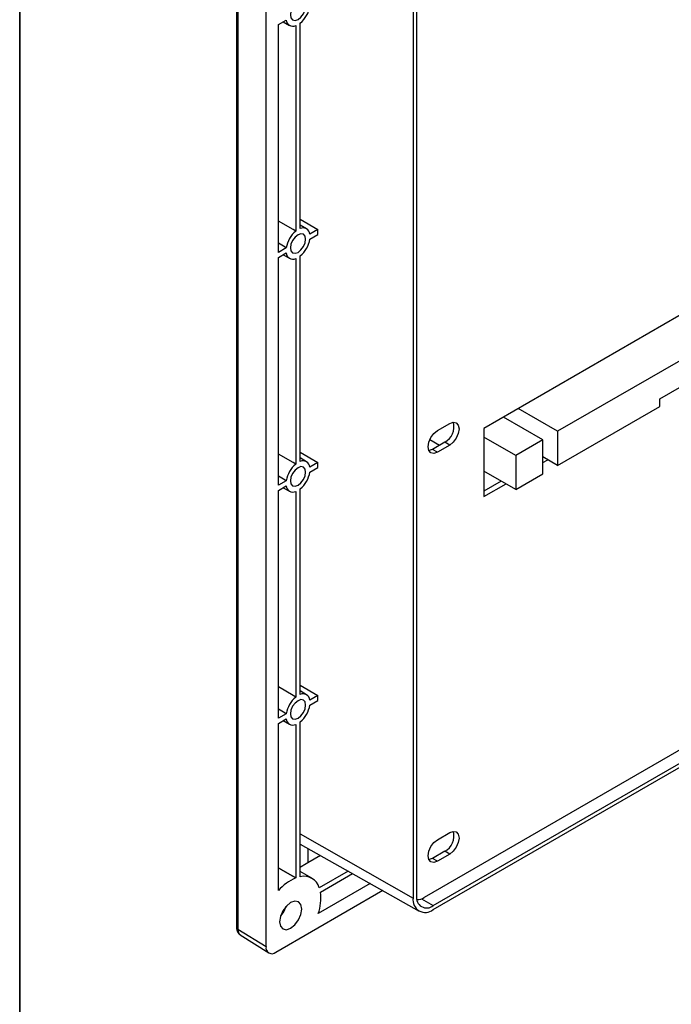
# Model space of a CAD drawing. Header units: millimetres. Extents: x 7187 to 8806, y -3756 to -2918.
# Tile 204 of 250: x 8371 to 8465, y -3383 to -3241. Entities that reach past the tile are written whole.
import ezdxf

# ---------------------------------------------------------------- set-up
doc = ezdxf.new("R2010")
doc.units = ezdxf.units.MM
doc.header["$LTSCALE"] = 3

msp = doc.modelspace()

# ---------------------------------------------------------------- linework, layer by layer
at = {"linetype": 'Continuous', "lineweight": 30}
for p, q in [((8402.01, -3174.81), (8402.01, -3371.59)), ((8402.23, -3175.12), (8402.23, -3371.91)), ((8406.27, -3374.41), (8406.27, -3177.63)), ((8427.42, -3191.54), (8427.42, -3367.42)), ((8427.92, -3191.25), (8427.92, -3367.14)), ((8408.04, -3241.89), (8409.16, -3241.24)), ((8408.72, -3241.49), (8409.65, -3242.01)), ((8411.19, -3271.21), (8411.19, -3241.67)), ((8408.04, -3274.63), (8408.04, -3241.89)), ((8410.55, -3242.04), (8410.55, -3271.58)), ((8411.19, -3269.88), (8413.73, -3271.34)), ((8412.1, -3271.25), (8411.19, -3270.71)), ((8413.73, -3271.34), (8412.57, -3272.01)), ((8413.73, -3272.08), (8413.73, -3271.34)), ((8412.57, -3272.75), (8413.73, -3272.08)), ((8409.16, -3273.98), (8408.04, -3274.63)), ((8482.6, -3273.96), (8437.6, -3299.94)), ((8408.04, -3275.37), (8409.16, -3274.72)), ((8408.04, -3308.11), (8408.04, -3275.37)), ((8408.72, -3274.97), (8409.65, -3275.49)), ((8410.55, -3275.52), (8410.55, -3305.06)), ((8411.19, -3304.69), (8411.19, -3275.15)), ((8480.73, -3281.57), (8448.2, -3300.35)), ((8462.89, -3295.66), (8466.04, -3293.84)), ((8448.2, -3305.25), (8462.89, -3296.77)), ((8462.89, -3296.77), (8462.89, -3295.66)), ((8446.08, -3301.58), (8440.42, -3298.31)), ((8448.2, -3300.35), (8442.54, -3297.09)), ((8430.91, -3300.25), (8432.68, -3299.23)), ((8437.6, -3299.94), (8437.6, -3309.74)), ((8442.19, -3303.82), (8437.6, -3301.17)), ((8448.2, -3300.35), (8448.2, -3305.25)), ((8431.2, -3302.37), (8429.8, -3301.57)), ((8431.97, -3301.92), (8430.21, -3302.94)), ((8432.68, -3302.33), (8430.91, -3303.35)), ((8432.68, -3302.33), (8431.97, -3301.92)), ((8446.08, -3301.58), (8442.19, -3303.82)), ((8446.08, -3306.48), (8446.08, -3301.58)), ((8411.19, -3303.35), (8413.73, -3304.82)), ((8430.91, -3303.35), (8430.21, -3302.94)), ((8442.19, -3303.82), (8442.19, -3308.72)), ((8446.08, -3304.03), (8446.08, -3304.03)), ((8448.2, -3305.25), (8446.08, -3304.03)), ((8412.1, -3304.72), (8411.19, -3304.18)), ((8413.73, -3304.82), (8412.57, -3305.49)), ((8413.73, -3305.56), (8413.73, -3304.82)), ((8446.08, -3304.84), (8446.79, -3304.44)), ((8412.57, -3306.23), (8413.73, -3305.56)), ((8442.19, -3308.72), (8437.6, -3306.07)), ((8442.19, -3308.72), (8446.08, -3306.48)), ((8409.16, -3307.46), (8408.04, -3308.11)), ((8408.04, -3308.84), (8409.16, -3308.2)), ((8440.07, -3307.5), (8437.6, -3308.93)), ((8437.6, -3309.74), (8440.78, -3307.91)), ((8408.04, -3341.58), (8408.04, -3308.84)), ((8408.72, -3308.45), (8409.65, -3308.97)), ((8410.55, -3309), (8410.55, -3338.54)), ((8411.19, -3338.17), (8411.19, -3308.63)), ((8524.37, -3312.29), (8429.02, -3367.34)), ((8430.31, -3368.52), (8525.46, -3313.59)), ((8430.31, -3369.09), (8525.95, -3313.88)), ((8411.19, -3336.83), (8413.73, -3338.3)), ((8412.1, -3338.2), (8411.19, -3337.66)), ((8413.73, -3338.3), (8412.57, -3338.97)), ((8412.57, -3339.71), (8413.73, -3339.04)), ((8413.73, -3339.04), (8413.73, -3338.3)), ((8409.16, -3340.94), (8408.04, -3341.58)), ((8408.04, -3342.32), (8409.16, -3341.67)), ((8408.72, -3341.93), (8409.65, -3342.45)), ((8411.19, -3364.36), (8411.19, -3342.1)), ((8408.04, -3366.35), (8408.04, -3342.32)), ((8410.55, -3342.47), (8410.55, -3364.54)), ((8411.19, -3358.21), (8427.42, -3367.42)), ((8430.91, -3359.04), (8432.68, -3358.02)), ((8411.19, -3359.67), (8428.28, -3369.3)), ((8412.28, -3360.29), (8412.28, -3362.37)), ((8414.1, -3361.32), (8412.28, -3362.37)), ((8431.97, -3360.71), (8430.21, -3361.73)), ((8430.91, -3362.14), (8430.21, -3361.73)), ((8432.68, -3361.12), (8430.91, -3362.14)), ((8432.68, -3361.12), (8431.97, -3360.71)), ((8412.88, -3364.59), (8411.19, -3363.62)), ((8418.08, -3363.55), (8413.93, -3365.95)), ((8414.09, -3366.59), (8418.72, -3363.92)), ((8421.26, -3365.35), (8413.78, -3369.67)), ((8423.05, -3366.36), (8407.68, -3375.23)), ((8428.62, -3367.53), (8430.31, -3368.52)), ((8402.23, -3371.91), (8406.27, -3374.41)), ((8402.54, -3372.69), (8406.66, -3375.31))]:
    msp.add_line(p, q, dxfattribs=at)
at = {"color": 1, "lineweight": 35}
msp.add_lwpolyline([(8370.85, -2995.7), (8806.09, -2995.7), (8806.09, -3684.48), (8370.85, -3684.48)], close=True, dxfattribs=at)
at = {"linetype": 'Continuous', "lineweight": 30, "flags": 128}
for points in [[(8411.96, -3239.26), (8411.88, -3238.82), (8411.64, -3238.55), (8411.29, -3238.48), (8410.87, -3238.62), (8410.45, -3238.96), (8410.09, -3239.44), (8409.86, -3239.99), (8409.77, -3240.52), (8409.86, -3240.95), (8410.09, -3241.23), (8410.45, -3241.3), (8410.87, -3241.15), (8411.29, -3240.81), (8411.64, -3240.33), (8411.88, -3239.79), (8411.96, -3239.26)], [(8410.55, -3271.58), (8410.16, -3271.36), (8408.04, -3270.14)], [(8411.96, -3272.73), (8411.88, -3272.3), (8411.64, -3272.02), (8411.29, -3271.96), (8410.87, -3272.1), (8410.45, -3272.44), (8410.09, -3272.92), (8409.86, -3273.47), (8409.77, -3274), (8409.86, -3274.43), (8410.09, -3274.71), (8410.45, -3274.77), (8410.87, -3274.63), (8411.29, -3274.29), (8411.64, -3273.81), (8411.88, -3273.27), (8411.96, -3272.73)], [(8409.16, -3273.98), (8408.77, -3273.75), (8408.04, -3273.33)], [(8432.68, -3299.23), (8433.2, -3299.05), (8433.63, -3299.13), (8433.92, -3299.47), (8434.02, -3300), (8433.92, -3300.66), (8433.63, -3301.33), (8433.2, -3301.92), (8432.68, -3302.33)], [(8430.91, -3303.35), (8430.4, -3303.53), (8429.96, -3303.45), (8429.67, -3303.11), (8429.57, -3302.58), (8429.67, -3301.92), (8429.96, -3301.25), (8430.4, -3300.66), (8430.91, -3300.25)], [(8410.55, -3305.06), (8410.16, -3304.84), (8408.04, -3303.62)], [(8430.21, -3302.94), (8429.69, -3303.12), (8429.68, -3303.12)], [(8411.96, -3306.21), (8411.88, -3305.78), (8411.64, -3305.5), (8411.29, -3305.43), (8410.87, -3305.58), (8410.45, -3305.92), (8410.09, -3306.4), (8409.86, -3306.94), (8409.77, -3307.48), (8409.86, -3307.91), (8410.09, -3308.18), (8410.45, -3308.25), (8410.87, -3308.11), (8411.29, -3307.77), (8411.64, -3307.29), (8411.88, -3306.74), (8411.96, -3306.21)], [(8409.16, -3307.46), (8408.77, -3307.23), (8408.04, -3306.81)], [(8410.55, -3338.54), (8410.16, -3338.31), (8408.04, -3337.09)], [(8411.96, -3339.69), (8411.88, -3339.25), (8411.64, -3338.98), (8411.29, -3338.91), (8410.87, -3339.06), (8410.45, -3339.4), (8410.09, -3339.87), (8409.86, -3340.42), (8409.77, -3340.95), (8409.86, -3341.39), (8410.09, -3341.66), (8410.45, -3341.73), (8410.87, -3341.59), (8411.29, -3341.25), (8411.64, -3340.77), (8411.88, -3340.22), (8411.96, -3339.69)], [(8409.16, -3340.94), (8408.77, -3340.71), (8408.04, -3340.29)], [(8430.91, -3362.14), (8430.4, -3362.32), (8429.96, -3362.24), (8429.67, -3361.9), (8429.57, -3361.37), (8429.67, -3360.71), (8429.96, -3360.04), (8430.4, -3359.46), (8430.91, -3359.04)], [(8432.68, -3358.02), (8433.2, -3357.84), (8433.63, -3357.93), (8433.92, -3358.26), (8434.02, -3358.8), (8433.92, -3359.45), (8433.63, -3360.12), (8433.2, -3360.71), (8432.68, -3361.12)], [(8430.21, -3361.73), (8429.69, -3361.91), (8429.68, -3361.91)], [(8411.4, -3369), (8411.28, -3368.37), (8410.93, -3367.97), (8410.41, -3367.87), (8409.81, -3368.08), (8409.2, -3368.58), (8408.68, -3369.27), (8408.34, -3370.07), (8408.22, -3370.84), (8408.34, -3371.47), (8408.68, -3371.87), (8409.2, -3371.97), (8409.81, -3371.76), (8410.41, -3371.27), (8410.93, -3370.57), (8411.28, -3369.78), (8411.4, -3369)], [(8409.12, -3368.66), (8408.81, -3369.35), (8408.37, -3369.96)]]:
    msp.add_lwpolyline(points, dxfattribs=at)
at = {"linetype": 'Continuous', "lineweight": 30}
for points in [[(8410.55, -3364.54, 0), (8410.53, -3364.53, 0), (8410.51, -3364.52, 0), (8410.49, -3364.51, 0), (8410.47, -3364.5, 0), (8410.45, -3364.48, 0), (8410.43, -3364.47, 0), (8410.41, -3364.46, 0), (8410.39, -3364.45, 0), (8410.38, -3364.44, 0), (8410.36, -3364.43, 0), (8410.34, -3364.42, 0), (8410.32, -3364.41, 0), (8410.3, -3364.4, 0), (8410.28, -3364.38, 0), (8410.26, -3364.37, 0), (8410.24, -3364.36, 0), (8410.22, -3364.35, 0), (8410.2, -3364.34, 0), (8410.18, -3364.33, 0), (8410.16, -3364.32, 0), (8410.14, -3364.31, 0), (8410.12, -3364.3, 0), (8410.1, -3364.28, 0), (8410.08, -3364.27, 0), (8410.06, -3364.26, 0), (8410.04, -3364.25, 0), (8410.02, -3364.24, 0), (8410, -3364.23, 0), (8409.98, -3364.22, 0), (8409.96, -3364.21, 0), (8409.94, -3364.19, 0), (8409.92, -3364.18, 0), (8409.91, -3364.17, 0), (8409.89, -3364.16, 0), (8409.87, -3364.15, 0), (8409.85, -3364.14, 0), (8409.83, -3364.13, 0), (8409.81, -3364.12, 0), (8409.79, -3364.11, 0), (8409.77, -3364.09, 0), (8409.75, -3364.08, 0), (8409.73, -3364.07, 0), (8409.71, -3364.06, 0), (8409.69, -3364.05, 0), (8409.67, -3364.04, 0), (8409.65, -3364.03, 0), (8409.63, -3364.02, 0), (8409.61, -3364.01, 0), (8409.59, -3363.99, 0), (8409.57, -3363.98, 0), (8409.55, -3363.97, 0), (8409.53, -3363.96, 0), (8409.51, -3363.95, 0), (8409.49, -3363.94, 0), (8409.47, -3363.93, 0), (8409.45, -3363.92, 0), (8409.44, -3363.91, 0), (8409.42, -3363.89, 0), (8409.4, -3363.88, 0), (8409.38, -3363.87, 0), (8409.36, -3363.86, 0), (8409.34, -3363.85, 0), (8409.32, -3363.84, 0), (8409.3, -3363.83, 0), (8409.28, -3363.82, 0), (8409.26, -3363.8, 0), (8409.24, -3363.79, 0), (8409.22, -3363.78, 0), (8409.2, -3363.77, 0), (8409.18, -3363.76, 0), (8409.16, -3363.75, 0), (8409.14, -3363.74, 0), (8409.12, -3363.73, 0), (8409.1, -3363.72, 0), (8409.08, -3363.7, 0), (8409.06, -3363.69, 0), (8409.04, -3363.68, 0), (8409.02, -3363.67, 0), (8409, -3363.66, 0), (8408.98, -3363.65, 0), (8408.96, -3363.64, 0), (8408.95, -3363.63, 0), (8408.93, -3363.62, 0), (8408.91, -3363.6, 0), (8408.89, -3363.59, 0), (8408.87, -3363.58, 0), (8408.85, -3363.57, 0), (8408.83, -3363.56, 0), (8408.81, -3363.55, 0), (8408.79, -3363.54, 0), (8408.77, -3363.53, 0), (8408.75, -3363.51, 0), (8408.73, -3363.5, 0), (8408.71, -3363.49, 0), (8408.69, -3363.48, 0), (8408.67, -3363.47, 0), (8408.65, -3363.46, 0), (8408.63, -3363.45, 0), (8408.61, -3363.44, 0), (8408.59, -3363.43, 0), (8408.57, -3363.41, 0), (8408.55, -3363.4, 0), (8408.53, -3363.39, 0), (8408.51, -3363.38, 0), (8408.49, -3363.37, 0), (8408.48, -3363.36, 0), (8408.46, -3363.35, 0), (8408.44, -3363.34, 0), (8408.42, -3363.33, 0), (8408.4, -3363.31, 0), (8408.38, -3363.3, 0), (8408.36, -3363.29, 0), (8408.34, -3363.28, 0), (8408.32, -3363.27, 0), (8408.3, -3363.26, 0), (8408.28, -3363.25, 0), (8408.26, -3363.24, 0), (8408.24, -3363.23, 0), (8408.22, -3363.21, 0), (8408.2, -3363.2, 0), (8408.18, -3363.19, 0), (8408.16, -3363.18, 0), (8408.14, -3363.17, 0), (8408.12, -3363.16, 0), (8408.1, -3363.15, 0), (8408.08, -3363.14, 0), (8408.06, -3363.12, 0), (8408.04, -3363.11, 0)], [(8412.29, -3362.36, 0), (8412.28, -3362.37, 0), (8412.27, -3362.37, 0), (8412.26, -3362.38, 0), (8412.25, -3362.38, 0), (8412.24, -3362.39, 0), (8412.23, -3362.39, 0), (8412.22, -3362.4, 0), (8412.22, -3362.4, 0), (8412.21, -3362.41, 0), (8412.2, -3362.41, 0), (8412.19, -3362.42, 0), (8412.18, -3362.42, 0), (8412.17, -3362.43, 0), (8412.16, -3362.43, 0), (8412.16, -3362.44, 0), (8412.15, -3362.44, 0), (8412.14, -3362.45, 0), (8412.13, -3362.45, 0), (8412.12, -3362.46, 0), (8412.11, -3362.46, 0), (8412.1, -3362.47, 0), (8412.1, -3362.47, 0), (8412.09, -3362.48, 0), (8412.08, -3362.48, 0), (8412.07, -3362.49, 0), (8412.06, -3362.49, 0), (8412.05, -3362.5, 0), (8412.04, -3362.5, 0), (8412.03, -3362.51, 0), (8412.03, -3362.51, 0), (8412.02, -3362.52, 0), (8412.01, -3362.52, 0), (8412, -3362.53, 0), (8411.99, -3362.53, 0), (8411.98, -3362.54, 0), (8411.97, -3362.55, 0), (8411.97, -3362.55, 0), (8411.96, -3362.56, 0), (8411.95, -3362.56, 0), (8411.94, -3362.57, 0), (8411.93, -3362.57, 0), (8411.92, -3362.58, 0), (8411.91, -3362.58, 0), (8411.91, -3362.59, 0), (8411.9, -3362.59, 0), (8411.89, -3362.6, 0), (8411.88, -3362.6, 0), (8411.87, -3362.61, 0), (8411.86, -3362.61, 0), (8411.85, -3362.62, 0), (8411.85, -3362.62, 0), (8411.84, -3362.63, 0), (8411.83, -3362.63, 0), (8411.82, -3362.64, 0), (8411.81, -3362.64, 0), (8411.8, -3362.65, 0), (8411.79, -3362.65, 0), (8411.79, -3362.66, 0), (8411.78, -3362.66, 0), (8411.77, -3362.67, 0), (8411.76, -3362.67, 0), (8411.75, -3362.68, 0), (8411.74, -3362.68, 0), (8411.73, -3362.69, 0), (8411.73, -3362.69, 0), (8411.72, -3362.7, 0), (8411.71, -3362.7, 0), (8411.7, -3362.71, 0), (8411.69, -3362.71, 0), (8411.68, -3362.72, 0), (8411.67, -3362.72, 0), (8411.67, -3362.73, 0), (8411.66, -3362.73, 0), (8411.65, -3362.74, 0), (8411.64, -3362.74, 0), (8411.63, -3362.75, 0), (8411.62, -3362.75, 0), (8411.62, -3362.76, 0), (8411.61, -3362.76, 0), (8411.6, -3362.77, 0), (8411.59, -3362.77, 0), (8411.58, -3362.78, 0), (8411.57, -3362.78, 0), (8411.56, -3362.79, 0), (8411.56, -3362.79, 0), (8411.55, -3362.8, 0), (8411.54, -3362.8, 0), (8411.53, -3362.81, 0), (8411.52, -3362.81, 0), (8411.51, -3362.82, 0), (8411.5, -3362.82, 0), (8411.5, -3362.83, 0), (8411.49, -3362.83, 0), (8411.48, -3362.84, 0), (8411.47, -3362.84, 0), (8411.46, -3362.85, 0), (8411.45, -3362.85, 0), (8411.44, -3362.86, 0), (8411.44, -3362.86, 0), (8411.43, -3362.87, 0), (8411.42, -3362.87, 0), (8411.41, -3362.88, 0), (8411.4, -3362.88, 0), (8411.39, -3362.89, 0), (8411.39, -3362.89, 0), (8411.38, -3362.9, 0), (8411.37, -3362.9, 0), (8411.36, -3362.91, 0), (8411.35, -3362.92, 0), (8411.34, -3362.92, 0), (8411.33, -3362.93, 0), (8411.33, -3362.93, 0), (8411.32, -3362.94, 0), (8411.31, -3362.94, 0), (8411.3, -3362.95, 0), (8411.29, -3362.95, 0), (8411.28, -3362.96, 0), (8411.28, -3362.96, 0), (8411.27, -3362.97, 0), (8411.26, -3362.97, 0), (8411.25, -3362.98, 0), (8411.24, -3362.98, 0), (8411.23, -3362.99, 0), (8411.22, -3362.99, 0), (8411.22, -3363, 0), (8411.21, -3363, 0), (8411.2, -3363.01, 0), (8411.19, -3363.01, 0)], [(8402.03, -3371.59, 0), (8402.03, -3371.59, 0), (8402.03, -3371.6, 0), (8402.03, -3371.6, 0), (8402.03, -3371.61, 0), (8402.03, -3371.62, 0), (8402.03, -3371.62, 0), (8402.02, -3371.63, 0), (8402.02, -3371.63, 0), (8402.02, -3371.64, 0), (8402.02, -3371.65, 0), (8402.02, -3371.65, 0), (8402.02, -3371.66, 0), (8402.02, -3371.66, 0), (8402.02, -3371.67, 0), (8402.02, -3371.67, 0), (8402.02, -3371.68, 0), (8402.02, -3371.69, 0), (8402.02, -3371.69, 0), (8402.02, -3371.7, 0), (8402.02, -3371.7, 0), (8402.02, -3371.71, 0), (8402.02, -3371.71, 0), (8402.02, -3371.72, 0), (8402.02, -3371.73, 0), (8402.02, -3371.73, 0), (8402.02, -3371.74, 0), (8402.02, -3371.74, 0), (8402.02, -3371.75, 0), (8402.02, -3371.75, 0), (8402.02, -3371.76, 0), (8402.02, -3371.77, 0), (8402.03, -3371.77, 0), (8402.03, -3371.78, 0), (8402.03, -3371.78, 0), (8402.03, -3371.79, 0), (8402.03, -3371.79, 0), (8402.03, -3371.8, 0), (8402.03, -3371.81, 0), (8402.03, -3371.81, 0), (8402.03, -3371.82, 0), (8402.03, -3371.82, 0), (8402.03, -3371.83, 0), (8402.03, -3371.83, 0), (8402.03, -3371.84, 0), (8402.03, -3371.84, 0), (8402.03, -3371.85, 0), (8402.03, -3371.86, 0), (8402.03, -3371.86, 0), (8402.04, -3371.87, 0), (8402.04, -3371.87, 0), (8402.04, -3371.88, 0), (8402.04, -3371.88, 0), (8402.04, -3371.89, 0), (8402.04, -3371.89, 0), (8402.04, -3371.9, 0), (8402.04, -3371.91, 0), (8402.04, -3371.91, 0), (8402.04, -3371.92, 0), (8402.05, -3371.92, 0), (8402.05, -3371.93, 0), (8402.05, -3371.93, 0), (8402.05, -3371.94, 0), (8402.05, -3371.94, 0), (8402.05, -3371.95, 0), (8402.05, -3371.96, 0), (8402.05, -3371.96, 0), (8402.06, -3371.97, 0), (8402.06, -3371.97, 0), (8402.06, -3371.98, 0), (8402.06, -3371.98, 0), (8402.06, -3371.99, 0), (8402.06, -3371.99, 0), (8402.06, -3372, 0), (8402.07, -3372, 0), (8402.07, -3372.01, 0), (8402.07, -3372.01, 0), (8402.07, -3372.02, 0), (8402.07, -3372.03, 0), (8402.07, -3372.03, 0), (8402.07, -3372.04, 0), (8402.08, -3372.04, 0), (8402.08, -3372.05, 0), (8402.08, -3372.05, 0), (8402.08, -3372.06, 0), (8402.08, -3372.06, 0), (8402.09, -3372.07, 0), (8402.09, -3372.07, 0), (8402.09, -3372.08, 0), (8402.09, -3372.08, 0), (8402.09, -3372.09, 0), (8402.09, -3372.1, 0), (8402.1, -3372.1, 0), (8402.1, -3372.11, 0), (8402.1, -3372.11, 0), (8402.1, -3372.12, 0), (8402.1, -3372.12, 0), (8402.11, -3372.13, 0), (8402.11, -3372.13, 0), (8402.11, -3372.14, 0), (8402.11, -3372.14, 0), (8402.11, -3372.15, 0), (8402.12, -3372.15, 0), (8402.12, -3372.16, 0), (8402.12, -3372.16, 0), (8402.12, -3372.17, 0), (8402.12, -3372.17, 0), (8402.13, -3372.18, 0), (8402.13, -3372.18, 0), (8402.13, -3372.19, 0), (8402.13, -3372.2, 0), (8402.14, -3372.2, 0), (8402.14, -3372.21, 0), (8402.14, -3372.21, 0), (8402.14, -3372.22, 0), (8402.15, -3372.22, 0), (8402.15, -3372.23, 0), (8402.15, -3372.23, 0), (8402.15, -3372.24, 0), (8402.15, -3372.24, 0), (8402.16, -3372.25, 0), (8402.16, -3372.25, 0), (8402.16, -3372.26, 0), (8402.16, -3372.26, 0), (8402.17, -3372.27, 0), (8402.17, -3372.27, 0), (8402.17, -3372.28, 0), (8402.17, -3372.28, 0), (8402.18, -3372.29, 0), (8402.18, -3372.29, 0), (8402.18, -3372.3, 0), (8402.19, -3372.3, 0), (8402.19, -3372.31, 0), (8402.19, -3372.31, 0), (8402.19, -3372.32, 0), (8402.2, -3372.32, 0), (8402.2, -3372.33, 0), (8402.2, -3372.33, 0), (8402.2, -3372.34, 0), (8402.21, -3372.34, 0), (8402.21, -3372.35, 0), (8402.21, -3372.35, 0), (8402.22, -3372.36, 0), (8402.22, -3372.36, 0), (8402.22, -3372.37, 0), (8402.22, -3372.37, 0), (8402.23, -3372.38, 0), (8402.23, -3372.38, 0), (8402.23, -3372.39, 0), (8402.24, -3372.39, 0), (8402.24, -3372.4, 0), (8402.24, -3372.4, 0), (8402.25, -3372.41, 0), (8402.25, -3372.41, 0), (8402.25, -3372.42, 0), (8402.26, -3372.42, 0), (8402.26, -3372.43, 0), (8402.26, -3372.43, 0), (8402.27, -3372.44, 0), (8402.27, -3372.44, 0), (8402.27, -3372.44, 0), (8402.28, -3372.45, 0), (8402.28, -3372.45, 0), (8402.28, -3372.46, 0), (8402.29, -3372.46, 0), (8402.29, -3372.47, 0), (8402.29, -3372.47, 0), (8402.3, -3372.48, 0), (8402.3, -3372.48, 0), (8402.31, -3372.48, 0), (8402.31, -3372.49, 0), (8402.31, -3372.49, 0), (8402.32, -3372.5, 0), (8402.32, -3372.5, 0), (8402.32, -3372.51, 0), (8402.33, -3372.51, 0), (8402.33, -3372.51, 0), (8402.34, -3372.52, 0), (8402.34, -3372.52, 0), (8402.34, -3372.53, 0), (8402.35, -3372.53, 0), (8402.35, -3372.53, 0), (8402.36, -3372.54, 0), (8402.36, -3372.54, 0), (8402.37, -3372.54, 0), (8402.37, -3372.55, 0), (8402.37, -3372.55, 0), (8402.38, -3372.56, 0), (8402.38, -3372.56, 0), (8402.39, -3372.56, 0), (8402.39, -3372.57, 0), (8402.4, -3372.57, 0), (8402.4, -3372.57, 0), (8402.41, -3372.58, 0), (8402.41, -3372.58, 0), (8402.41, -3372.58, 0), (8402.42, -3372.59, 0), (8402.42, -3372.59, 0), (8402.43, -3372.59, 0), (8402.43, -3372.6, 0), (8402.44, -3372.6, 0), (8402.44, -3372.6, 0), (8402.45, -3372.61, 0), (8402.45, -3372.61, 0), (8402.46, -3372.61, 0), (8402.46, -3372.62, 0), (8402.47, -3372.62, 0), (8402.47, -3372.62, 0), (8402.48, -3372.62, 0), (8402.48, -3372.63, 0), (8402.49, -3372.63, 0), (8402.49, -3372.63, 0), (8402.5, -3372.64, 0), (8402.5, -3372.64, 0), (8402.51, -3372.64, 0), (8402.51, -3372.65, 0), (8402.52, -3372.65, 0), (8402.52, -3372.65, 0), (8402.53, -3372.66, 0), (8402.53, -3372.66, 0), (8402.54, -3372.66, 0), (8402.54, -3372.66, 0), (8402.55, -3372.67, 0), (8402.55, -3372.67, 0)], [(8402.23, -3371.91, 0), (8402.23, -3371.91, 0), (8402.23, -3371.92, 0), (8402.24, -3371.92, 0), (8402.24, -3371.93, 0), (8402.24, -3371.93, 0), (8402.24, -3371.94, 0), (8402.24, -3371.94, 0), (8402.24, -3371.95, 0), (8402.24, -3371.95, 0), (8402.24, -3371.96, 0), (8402.24, -3371.97, 0), (8402.24, -3371.97, 0), (8402.24, -3371.98, 0), (8402.24, -3371.98, 0), (8402.24, -3371.99, 0), (8402.24, -3371.99, 0), (8402.24, -3372, 0), (8402.24, -3372, 0), (8402.24, -3372.01, 0), (8402.24, -3372.01, 0), (8402.24, -3372.02, 0), (8402.24, -3372.02, 0), (8402.25, -3372.03, 0), (8402.25, -3372.04, 0), (8402.25, -3372.04, 0), (8402.25, -3372.05, 0), (8402.25, -3372.05, 0), (8402.25, -3372.06, 0), (8402.25, -3372.06, 0), (8402.25, -3372.07, 0), (8402.25, -3372.07, 0), (8402.25, -3372.08, 0), (8402.25, -3372.08, 0), (8402.25, -3372.09, 0), (8402.25, -3372.09, 0), (8402.25, -3372.1, 0), (8402.25, -3372.1, 0), (8402.25, -3372.11, 0), (8402.25, -3372.12, 0), (8402.26, -3372.12, 0), (8402.26, -3372.13, 0), (8402.26, -3372.13, 0), (8402.26, -3372.14, 0), (8402.26, -3372.14, 0), (8402.26, -3372.15, 0), (8402.26, -3372.15, 0), (8402.26, -3372.16, 0), (8402.26, -3372.16, 0), (8402.26, -3372.17, 0), (8402.26, -3372.17, 0), (8402.26, -3372.18, 0), (8402.26, -3372.18, 0), (8402.26, -3372.19, 0), (8402.27, -3372.19, 0), (8402.27, -3372.2, 0), (8402.27, -3372.2, 0), (8402.27, -3372.21, 0), (8402.27, -3372.21, 0), (8402.27, -3372.22, 0), (8402.27, -3372.22, 0), (8402.27, -3372.23, 0), (8402.27, -3372.23, 0), (8402.27, -3372.24, 0), (8402.27, -3372.24, 0), (8402.28, -3372.25, 0), (8402.28, -3372.25, 0), (8402.28, -3372.26, 0), (8402.28, -3372.26, 0), (8402.28, -3372.27, 0), (8402.28, -3372.27, 0), (8402.28, -3372.28, 0), (8402.28, -3372.28, 0), (8402.28, -3372.29, 0), (8402.28, -3372.29, 0), (8402.29, -3372.3, 0), (8402.29, -3372.3, 0), (8402.29, -3372.31, 0), (8402.29, -3372.31, 0), (8402.29, -3372.32, 0), (8402.29, -3372.32, 0), (8402.29, -3372.33, 0), (8402.29, -3372.33, 0), (8402.3, -3372.34, 0), (8402.3, -3372.34, 0), (8402.3, -3372.35, 0), (8402.3, -3372.35, 0), (8402.3, -3372.36, 0), (8402.3, -3372.36, 0), (8402.3, -3372.36, 0), (8402.3, -3372.37, 0), (8402.31, -3372.37, 0), (8402.31, -3372.38, 0), (8402.31, -3372.38, 0), (8402.31, -3372.39, 0), (8402.31, -3372.39, 0), (8402.31, -3372.4, 0), (8402.31, -3372.4, 0), (8402.32, -3372.41, 0), (8402.32, -3372.41, 0), (8402.32, -3372.41, 0), (8402.32, -3372.42, 0), (8402.32, -3372.42, 0), (8402.32, -3372.43, 0), (8402.33, -3372.43, 0), (8402.33, -3372.44, 0), (8402.33, -3372.44, 0), (8402.33, -3372.44, 0), (8402.33, -3372.45, 0), (8402.33, -3372.45, 0), (8402.34, -3372.46, 0), (8402.34, -3372.46, 0), (8402.34, -3372.46, 0), (8402.34, -3372.47, 0), (8402.34, -3372.47, 0), (8402.35, -3372.48, 0), (8402.35, -3372.48, 0), (8402.35, -3372.48, 0), (8402.35, -3372.49, 0), (8402.35, -3372.49, 0), (8402.36, -3372.5, 0), (8402.36, -3372.5, 0), (8402.36, -3372.5, 0), (8402.36, -3372.51, 0), (8402.36, -3372.51, 0), (8402.37, -3372.51, 0), (8402.37, -3372.52, 0), (8402.37, -3372.52, 0), (8402.37, -3372.53, 0), (8402.37, -3372.53, 0), (8402.38, -3372.53, 0), (8402.38, -3372.54, 0), (8402.38, -3372.54, 0), (8402.38, -3372.54, 0), (8402.39, -3372.55, 0), (8402.39, -3372.55, 0), (8402.39, -3372.55, 0), (8402.39, -3372.56, 0), (8402.4, -3372.56, 0), (8402.4, -3372.56, 0), (8402.4, -3372.57, 0), (8402.4, -3372.57, 0), (8402.41, -3372.57, 0), (8402.41, -3372.57, 0), (8402.41, -3372.58, 0), (8402.41, -3372.58, 0), (8402.42, -3372.58, 0), (8402.42, -3372.59, 0), (8402.42, -3372.59, 0), (8402.42, -3372.59, 0), (8402.43, -3372.59, 0), (8402.43, -3372.6, 0), (8402.43, -3372.6, 0), (8402.43, -3372.6, 0), (8402.44, -3372.6, 0), (8402.44, -3372.61, 0), (8402.44, -3372.61, 0), (8402.45, -3372.61, 0), (8402.45, -3372.61, 0), (8402.45, -3372.62, 0), (8402.45, -3372.62, 0), (8402.46, -3372.62, 0), (8402.46, -3372.62, 0), (8402.46, -3372.63, 0), (8402.47, -3372.63, 0), (8402.47, -3372.63, 0), (8402.47, -3372.63, 0), (8402.48, -3372.63, 0), (8402.48, -3372.64, 0), (8402.48, -3372.64, 0), (8402.48, -3372.64, 0), (8402.49, -3372.64, 0), (8402.49, -3372.64, 0), (8402.49, -3372.64, 0), (8402.5, -3372.65, 0), (8402.5, -3372.65, 0), (8402.5, -3372.65, 0), (8402.51, -3372.65, 0), (8402.51, -3372.65, 0), (8402.51, -3372.65, 0), (8402.52, -3372.65, 0), (8402.52, -3372.66, 0), (8402.52, -3372.66, 0), (8402.53, -3372.66, 0), (8402.53, -3372.66, 0), (8402.53, -3372.66, 0), (8402.54, -3372.66, 0), (8402.54, -3372.66, 0), (8402.54, -3372.67, 0), (8402.55, -3372.67, 0), (8402.55, -3372.67, 0), (8402.55, -3372.67, 0)]]:
    msp.add_polyline3d(points, dxfattribs=at)
for centre, radius, start, end in [((8408.67, -3238.62), 3.96, 309.5359, 350.464), ((8410.13, -3241.16), 0.974, 184.8261, 295.1633), ((8411.6, -3272.09), 0.974, 4.8263, 115.1632), ((8413.07, -3274.64), 3.96, 129.536, 170.4639), ((8408.67, -3272.09), 3.96, 309.536, 350.4639), ((8410.13, -3274.64), 0.974, 184.8262, 295.1632), ((8430.83, -3299.73), 2.47, 297.4731, 16.0197), ((8413.07, -3308.11), 3.96, 129.536, 170.4639), ((8411.6, -3305.57), 0.974, 4.8263, 115.1632), ((8408.67, -3305.57), 3.96, 309.5361, 350.4639), ((8410.13, -3308.11), 0.974, 184.8263, 295.163), ((8413.07, -3341.59), 3.96, 129.536, 170.464), ((8411.6, -3339.05), 0.974, 4.8261, 115.1632), ((8408.67, -3339.05), 3.96, 309.536, 350.464), ((8410.13, -3341.59), 0.974, 184.8261, 295.1632), ((8430.83, -3358.52), 2.47, 297.4744, 16.0184), ((8413.17, -3370.82), 6.8, 112.6433, 138.9168), ((8411.73, -3366.59), 2.29, 16.2656, 103.7236), ((8407.35, -3367.46), 6.8, 341.0832, 7.3532), ((8429.18, -3367.71), 1.78, 170.7855, 309.2036), ((8429.38, -3367.37), 1.48, 170.7865, 309.2025), ((8428.05, -3365.82), 1.81, 267.2668, 302.6811), ((8402.4, -3371.56), 0.391, 185.1301, 243.4832), ((8407.13, -3374.55), 0.873, 170.7849, 309.2047)]:
    msp.add_arc(centre, radius, start, end, dxfattribs=at)

doc.saveas('drawing.dxf')
